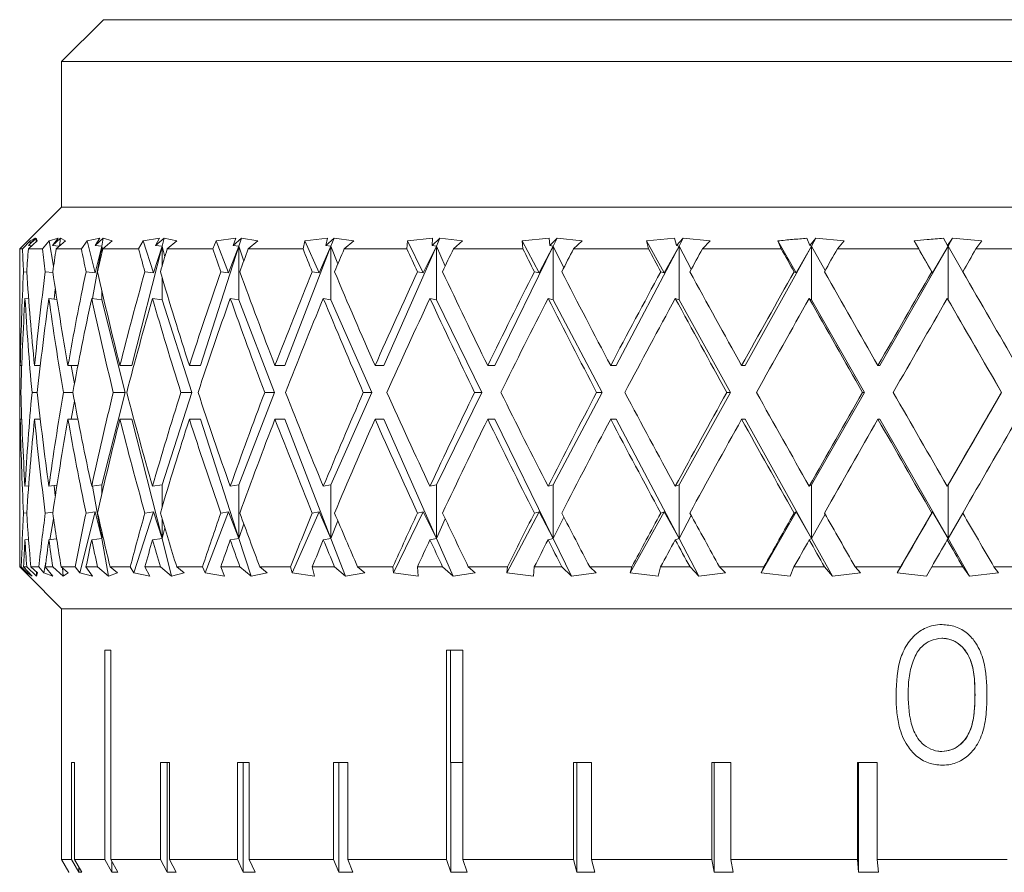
# Model space of a CAD drawing. Header units: inches. Extents: x 2.3 to 31.3, y 1.3 to 21.
# Tile 2 of 26: x 12.762 to 13.497, y 2.542 to 3.179. Entities that reach past the tile are written whole.
import ezdxf

# ---------------------------------------------------------------- set-up
doc = ezdxf.new("R2010")
doc.units = ezdxf.units.IN
doc.header["$MEASUREMENT"] = 0

msp = doc.modelspace()

# ---------------------------------------------------------------- linework, layer by layer
at = {"color": 7, "linetype": 'Continuous', "lineweight": 15}
for p, q in [((12.82479, 3.17927), (12.79354, 3.14802)), ((12.82479, 3.17927), (14.19229, 3.17927)), ((12.79354, 3.14802), (12.79354, 3.03927)), ((14.22354, 3.14802), (12.79354, 3.14802)), ((12.79354, 3.03927), (12.76229, 3.00802)), ((14.22354, 3.03927), (12.79354, 3.03927)), ((12.77448, 3.01598), (12.76885, 3.01069)), ((12.76885, 3.01069), (12.77377, 3.01598)), ((12.77377, 3.01598), (12.77001, 3.01402)), ((12.77448, 3.01598), (12.77443, 3.01331)), ((12.77519, 3.01402), (12.77448, 3.01598)), ((12.79096, 3.01598), (12.78422, 3.01402)), ((12.79261, 3.01598), (12.78664, 3.01069)), ((12.78664, 3.01069), (12.79096, 3.01598)), ((12.79261, 3.01598), (12.79204, 3.01024)), ((12.79637, 3.01402), (12.79261, 3.01598)), ((12.82212, 3.01598), (12.81253, 3.01402)), ((12.82467, 3.01598), (12.81848, 3.01069)), ((12.81848, 3.01069), (12.82212, 3.01598)), ((12.82467, 3.01598), (12.82362, 3.01002)), ((12.83142, 3.01402), (12.82467, 3.01598)), ((12.86663, 3.01598), (12.85439, 3.01402)), ((12.87005, 3.01598), (12.86375, 3.01069)), ((12.86375, 3.01069), (12.86663, 3.01598)), ((12.87005, 3.01598), (12.86855, 3.01002)), ((12.87964, 3.01402), (12.87005, 3.01598)), ((12.92364, 3.01598), (12.90898, 3.01402)), ((12.92786, 3.01598), (12.92157, 3.01069)), ((12.92157, 3.01069), (12.92364, 3.01598)), ((12.92786, 3.01598), (12.92594, 3.01002)), ((12.9401, 3.01402), (12.92786, 3.01598)), ((12.99204, 3.01598), (12.97524, 3.01402)), ((12.99696, 3.01598), (12.99081, 3.01069)), ((12.99081, 3.01069), (12.99204, 3.01598)), ((12.99696, 3.01598), (12.99467, 3.01002)), ((13.01162, 3.01402), (12.99696, 3.01598)), ((13.07048, 3.01598), (13.05188, 3.01402)), ((13.07603, 3.01598), (13.07013, 3.01069)), ((13.07013, 3.01069), (13.07048, 3.01598)), ((13.07603, 3.01598), (13.0734, 3.01002)), ((13.09282, 3.01402), (13.07603, 3.01598)), ((13.15746, 3.01598), (13.13741, 3.01402)), ((13.15799, 3.01069), (13.15746, 3.01598)), ((13.16351, 3.01598), (13.15799, 3.01069)), ((13.16351, 3.01598), (13.1606, 3.01002)), ((13.18211, 3.01402), (13.16351, 3.01598)), ((13.25126, 3.01598), (13.23016, 3.01402)), ((13.25266, 3.01069), (13.25126, 3.01598)), ((13.25771, 3.01598), (13.25266, 3.01069)), ((13.25771, 3.01598), (13.25457, 3.01002)), ((13.27775, 3.01402), (13.25771, 3.01598)), ((13.35232, 3.01069), (13.35008, 3.01598)), ((13.35679, 3.01598), (13.35232, 3.01069)), ((13.35679, 3.01598), (13.35348, 3.01002)), ((13.37789, 3.01402), (13.35679, 3.01598)), ((13.45502, 3.01069), (13.45198, 3.01598)), ((13.45882, 3.01598), (13.45502, 3.01069)), ((13.45882, 3.01598), (13.45542, 3.01002)), ((13.48057, 3.01402), (13.45882, 3.01598)), ((12.76229, 3.00802), (12.76229, 2.96308)), ((12.76432, 3.00802), (12.76229, 3.00802)), ((12.77001, 3.01402), (12.76432, 3.00802)), ((12.76871, 3.00802), (12.77519, 3.01402)), ((12.77921, 3.00802), (12.76871, 3.00802)), ((12.76885, 3.01069), (12.77127, 3.01039)), ((12.77001, 3.01402), (12.77019, 3.01213)), ((12.77036, 3.0105), (12.77044, 3.00963)), ((12.78422, 3.01402), (12.77921, 3.00802)), ((12.78422, 3.01402), (12.78755, 2.99524)), ((12.78664, 3.01069), (12.79181, 3.01004)), ((12.7895, 3.00802), (12.79637, 3.01402)), ((12.8083, 3.00802), (12.7895, 3.00802)), ((12.81253, 3.01402), (12.8083, 3.00802)), ((12.81253, 3.01402), (12.81856, 2.99012)), ((12.82362, 3.01002), (12.81669, 2.97092)), ((12.81848, 3.01069), (12.82362, 3.01002)), ((12.82362, 3.01002), (12.81856, 2.99012)), ((12.82362, 3.00515), (12.82362, 3.01002)), ((12.82362, 3.01002), (12.82411, 3.00728)), ((12.82428, 3.00802), (12.83142, 3.01402)), ((12.85102, 3.00802), (12.82428, 3.00802)), ((12.86855, 3.01002), (12.84608, 2.92085)), ((12.85439, 3.01402), (12.85102, 3.00802)), ((12.85439, 3.01402), (12.86208, 2.99012)), ((12.86855, 3.01002), (12.86208, 2.99012)), ((12.86375, 3.01069), (12.86855, 3.01002)), ((12.86855, 2.99527), (12.86855, 3.01002)), ((12.86855, 3.01002), (12.87058, 3.00204)), ((12.87239, 3.00802), (12.87964, 3.01402)), ((12.90654, 3.00802), (12.87239, 3.00802)), ((12.92594, 3.01002), (12.89724, 2.92085)), ((12.90898, 3.01402), (12.90654, 3.00802)), ((12.90898, 3.01402), (12.91819, 2.99012)), ((12.92594, 3.01002), (12.91819, 2.99012)), ((12.92157, 3.01069), (12.92594, 3.01002)), ((12.92594, 2.97002), (12.92594, 3.01002)), ((12.92594, 3.01002), (12.92954, 2.99895)), ((12.93287, 3.00802), (12.9401, 3.01402)), ((12.97378, 3.00802), (12.93287, 3.00802)), ((12.99467, 3.01002), (12.9603, 2.92085)), ((12.97524, 3.01402), (12.97378, 3.00802)), ((12.97524, 3.01402), (12.98579, 2.99012)), ((12.99467, 3.01002), (12.98579, 2.99012)), ((12.99081, 3.01069), (12.99467, 3.01002)), ((12.99467, 2.97002), (12.99467, 3.01002)), ((12.99467, 3.01002), (12.9998, 2.99684)), ((13.00456, 3.00802), (13.01162, 3.01402)), ((13.05142, 3.00802), (13.00456, 3.00802)), ((13.0734, 3.01002), (13.03403, 2.92085)), ((13.05188, 3.01402), (13.05142, 3.00802)), ((13.05188, 3.01402), (13.06357, 2.99012)), ((13.0734, 3.01002), (13.06357, 2.99012)), ((13.07013, 3.01069), (13.0734, 3.01002)), ((13.0734, 2.97002), (13.0734, 3.01002)), ((13.0734, 3.01002), (13.07998, 2.99525)), ((13.08606, 3.00802), (13.09282, 3.01402)), ((13.13796, 3.00802), (13.08606, 3.00802)), ((13.1606, 3.01002), (13.117, 2.92085)), ((13.13741, 3.01402), (13.13796, 3.00802)), ((13.13741, 3.01402), (13.15001, 2.99012)), ((13.1606, 3.01002), (13.15001, 2.99012)), ((13.15799, 3.01069), (13.1606, 3.01002)), ((13.1606, 2.97002), (13.1606, 3.01002)), ((13.1606, 3.01002), (13.16852, 2.99398)), ((13.17579, 3.00802), (13.18211, 3.01402)), ((13.23172, 3.00802), (13.17579, 3.00802)), ((13.25457, 3.01002), (13.20758, 2.92085)), ((13.23016, 3.01402), (13.23172, 3.00802)), ((13.23016, 3.01402), (13.24342, 2.99012)), ((13.25457, 3.01002), (13.24342, 2.99012)), ((13.25266, 3.01069), (13.25457, 3.01002)), ((13.25457, 2.97002), (13.25457, 3.01002)), ((13.25457, 3.01002), (13.26368, 2.99289)), ((13.27199, 3.00802), (13.27775, 3.01402)), ((13.33086, 3.00802), (13.27199, 3.00802)), ((13.35348, 3.01002), (13.30403, 2.92085)), ((13.32833, 3.01402), (13.33086, 3.00802)), ((13.32833, 3.01402), (13.342, 2.99012)), ((13.35348, 3.01002), (13.342, 2.99012)), ((13.35232, 3.01069), (13.35348, 3.01002)), ((13.35348, 2.97002), (13.35348, 3.01002)), ((13.35348, 3.01002), (13.36362, 2.99192)), ((13.37279, 3.00802), (13.37789, 3.01402)), ((13.43346, 3.00802), (13.37279, 3.00802)), ((13.45542, 3.01002), (13.40445, 2.92085)), ((13.43001, 3.01402), (13.43346, 3.00802)), ((13.43001, 3.01402), (13.44381, 2.99012)), ((13.44381, 2.99012), (13.45542, 3.01002)), ((13.45542, 3.01002), (13.45502, 3.01069)), ((13.46639, 2.99101), (13.45542, 3.01002)), ((13.45542, 3.01002), (13.45542, 2.97002)), ((13.47624, 3.00802), (13.48057, 3.01402)), ((13.53752, 3.00802), (13.47624, 3.00802)), ((12.7675, 2.99071), (12.76511, 2.991)), ((12.78702, 2.99029), (12.78137, 2.991)), ((12.81856, 2.99012), (12.81178, 2.991)), ((12.86208, 2.99012), (12.85575, 2.991)), ((12.86855, 2.97002), (12.86855, 2.98672)), ((12.91819, 2.99012), (12.91243, 2.991)), ((12.98579, 2.99012), (12.98071, 2.991)), ((13.06357, 2.99012), (13.05926, 2.991)), ((13.15001, 2.99012), (13.14656, 2.991)), ((13.24342, 2.99012), (13.24091, 2.991)), ((13.342, 2.99012), (13.34046, 2.991)), ((13.44329, 2.991), (13.44381, 2.99012)), ((12.78886, 2.97808), (12.78811, 2.9705)), ((12.7662, 2.97101), (12.76895, 2.97068)), ((12.78406, 2.97101), (12.79006, 2.97026)), ((12.81601, 2.97101), (12.82362, 2.97002)), ((12.82362, 2.97002), (12.82362, 2.9768)), ((12.82362, 2.97002), (12.84105, 2.90085)), ((12.86144, 2.97101), (12.86855, 2.97002)), ((12.86855, 2.97002), (12.89081, 2.90085)), ((12.91946, 2.97101), (12.92594, 2.97002)), ((12.92594, 2.97002), (12.9526, 2.90085)), ((12.98896, 2.97101), (12.99467, 2.97002)), ((12.99467, 2.97002), (13.0252, 2.90085)), ((13.06856, 2.97101), (13.0734, 2.97002)), ((13.0734, 2.97002), (13.10722, 2.90085)), ((13.15673, 2.97101), (13.1606, 2.97002)), ((13.1606, 2.97002), (13.19704, 2.90085)), ((13.25175, 2.97101), (13.25457, 2.97002)), ((13.25457, 2.97002), (13.29293, 2.90085)), ((13.35176, 2.97101), (13.35348, 2.97002)), ((13.35348, 2.97002), (13.39302, 2.90085)), ((13.45542, 2.97002), (13.45483, 2.97101)), ((13.45542, 2.97002), (13.49535, 2.90085)), ((12.76229, 2.92308), (12.76229, 2.87861)), ((12.7638, 2.92085), (12.76269, 2.92085)), ((12.77765, 2.92085), (12.77334, 2.92085)), ((12.80573, 2.92085), (12.7983, 2.92085)), ((12.80073, 2.92085), (12.80313, 2.90728)), ((12.84608, 2.92085), (12.83709, 2.92085)), ((12.89724, 2.92085), (12.88894, 2.92085)), ((12.9603, 2.92085), (12.95286, 2.92085)), ((13.03403, 2.92085), (13.02759, 2.92085)), ((13.117, 2.92085), (13.11168, 2.92085)), ((13.20758, 2.92085), (13.20349, 2.92085)), ((13.30403, 2.92085), (13.30125, 2.92085)), ((13.40445, 2.92085), (13.40304, 2.92085)), ((12.76315, 2.90085), (12.7624, 2.90085)), ((12.77541, 2.90085), (12.77145, 2.90085)), ((12.80193, 2.90085), (12.79484, 2.90085)), ((12.84105, 2.90085), (12.82362, 2.83167)), ((12.84105, 2.90085), (12.83213, 2.90085)), ((12.89081, 2.90085), (12.86855, 2.83167)), ((12.89081, 2.90085), (12.88258, 2.90085)), ((12.9526, 2.90085), (12.92594, 2.83167)), ((12.9526, 2.90085), (12.94522, 2.90085)), ((13.0252, 2.90085), (12.99467, 2.83167)), ((13.0252, 2.90085), (13.01882, 2.90085)), ((13.10722, 2.90085), (13.0734, 2.83167)), ((13.10722, 2.90085), (13.10195, 2.90085)), ((13.19704, 2.90085), (13.1606, 2.83167)), ((13.19704, 2.90085), (13.19299, 2.90085)), ((13.29293, 2.90085), (13.25457, 2.83167)), ((13.29293, 2.90085), (13.29018, 2.90085)), ((13.39302, 2.90085), (13.35348, 2.83167)), ((13.39302, 2.90085), (13.39162, 2.90085)), ((13.49535, 2.90085), (13.45542, 2.83167)), ((13.49535, 2.90085), (13.49533, 2.90085)), ((12.80313, 2.89441), (12.80073, 2.88085)), ((12.7638, 2.88085), (12.76269, 2.88085)), ((12.77765, 2.88085), (12.77334, 2.88085)), ((12.80573, 2.88085), (12.7983, 2.88085)), ((12.84608, 2.88085), (12.83709, 2.88085)), ((12.84608, 2.88085), (12.86855, 2.79167)), ((12.89724, 2.88085), (12.88894, 2.88085)), ((12.89724, 2.88085), (12.92594, 2.79167)), ((12.9603, 2.88085), (12.95286, 2.88085)), ((12.9603, 2.88085), (12.99467, 2.79167)), ((13.03403, 2.88085), (13.02759, 2.88085)), ((13.03403, 2.88085), (13.0734, 2.79167)), ((13.117, 2.88085), (13.11168, 2.88085)), ((13.117, 2.88085), (13.1606, 2.79167)), ((13.20758, 2.88085), (13.20349, 2.88085)), ((13.20758, 2.88085), (13.25457, 2.79167)), ((13.30403, 2.88085), (13.30125, 2.88085)), ((13.30403, 2.88085), (13.35348, 2.79167)), ((13.40445, 2.88085), (13.40304, 2.88085)), ((13.40445, 2.88085), (13.45542, 2.79167)), ((12.76229, 2.83861), (12.76229, 2.78288)), ((12.76895, 2.83102), (12.7662, 2.83068)), ((12.79006, 2.83143), (12.78406, 2.83068)), ((12.78811, 2.83119), (12.78886, 2.82361)), ((12.82362, 2.83167), (12.81601, 2.83068)), ((12.81669, 2.83077), (12.82362, 2.79167)), ((12.82362, 2.82489), (12.82362, 2.83167)), ((12.86855, 2.83167), (12.86144, 2.83068)), ((12.86855, 2.81497), (12.86855, 2.83167)), ((12.92594, 2.83167), (12.91946, 2.83068)), ((12.92594, 2.79167), (12.92594, 2.83167)), ((12.99467, 2.83167), (12.98896, 2.83068)), ((12.99467, 2.79167), (12.99467, 2.83167)), ((13.0734, 2.83167), (13.06856, 2.83068)), ((13.0734, 2.79167), (13.0734, 2.83167)), ((13.1606, 2.83167), (13.15673, 2.83068)), ((13.1606, 2.79167), (13.1606, 2.83167)), ((13.25457, 2.83167), (13.25175, 2.83068)), ((13.25457, 2.79167), (13.25457, 2.83167)), ((13.35348, 2.83167), (13.35176, 2.83068)), ((13.35348, 2.79167), (13.35348, 2.83167)), ((13.45483, 2.83068), (13.45542, 2.83167)), ((13.45542, 2.83167), (13.45542, 2.79167)), ((12.76511, 2.81069), (12.7675, 2.81098)), ((12.78137, 2.81069), (12.78702, 2.8114)), ((12.81856, 2.81158), (12.80706, 2.76594)), ((12.81178, 2.81069), (12.81856, 2.81158)), ((12.81856, 2.81158), (12.82362, 2.79167)), ((12.86208, 2.81158), (12.8474, 2.76594)), ((12.85575, 2.81069), (12.86208, 2.81158)), ((12.86208, 2.81158), (12.86855, 2.79167)), ((12.91819, 2.81158), (12.90061, 2.76594)), ((12.91243, 2.81069), (12.91819, 2.81158)), ((12.91819, 2.81158), (12.92594, 2.79167)), ((12.98579, 2.81158), (12.96565, 2.76594)), ((12.98071, 2.81069), (12.98579, 2.81158)), ((12.98579, 2.81158), (12.99467, 2.79167)), ((13.06357, 2.81158), (13.04126, 2.76594)), ((13.05926, 2.81069), (13.06357, 2.81158)), ((13.06357, 2.81158), (13.0734, 2.79167)), ((13.15001, 2.81158), (13.12596, 2.76594)), ((13.14656, 2.81069), (13.15001, 2.81158)), ((13.15001, 2.81158), (13.1606, 2.79167)), ((13.24342, 2.81158), (13.21811, 2.76594)), ((13.24091, 2.81069), (13.24342, 2.81158)), ((13.24342, 2.81158), (13.25457, 2.79167)), ((13.26368, 2.8088), (13.25457, 2.79167)), ((13.342, 2.81158), (13.31591, 2.76594)), ((13.34046, 2.81069), (13.342, 2.81158)), ((13.342, 2.81158), (13.35348, 2.79167)), ((13.36362, 2.80977), (13.35348, 2.79167)), ((13.44381, 2.81158), (13.41746, 2.76594)), ((13.44381, 2.81158), (13.44329, 2.81069)), ((13.45542, 2.79167), (13.44381, 2.81158)), ((13.45542, 2.79167), (13.46639, 2.81068)), ((12.78755, 2.80645), (12.78477, 2.79077)), ((12.86855, 2.79167), (12.86855, 2.80642)), ((12.92954, 2.80275), (12.92594, 2.79167)), ((12.9998, 2.80486), (12.99467, 2.79167)), ((13.07998, 2.80644), (13.0734, 2.79167)), ((13.16852, 2.80771), (13.1606, 2.79167)), ((12.82362, 2.79167), (12.82362, 2.79654)), ((12.82411, 2.79441), (12.82362, 2.79167)), ((12.87058, 2.79965), (12.86855, 2.79167)), ((12.76891, 2.79101), (12.7662, 2.79068)), ((12.78985, 2.7914), (12.78406, 2.79068)), ((12.82362, 2.79167), (12.81601, 2.79068)), ((12.82362, 2.79167), (12.82859, 2.76363)), ((12.86855, 2.79167), (12.86144, 2.79068)), ((12.86855, 2.79167), (12.87562, 2.76363)), ((12.92594, 2.79167), (12.91946, 2.79068)), ((12.92594, 2.79167), (12.93496, 2.76363)), ((12.99467, 2.79167), (12.98896, 2.79068)), ((12.99467, 2.79167), (13.00547, 2.76363)), ((13.0734, 2.79167), (13.06856, 2.79068)), ((13.0734, 2.79167), (13.08578, 2.76363)), ((13.1606, 2.79167), (13.15673, 2.79068)), ((13.1606, 2.79167), (13.17431, 2.76363)), ((13.25457, 2.79167), (13.25175, 2.79068)), ((13.25457, 2.79167), (13.26935, 2.76363)), ((13.35348, 2.79167), (13.35176, 2.79068)), ((13.35348, 2.79167), (13.36904, 2.76363)), ((13.45483, 2.79068), (13.45542, 2.79167)), ((13.45542, 2.79167), (13.47145, 2.76363)), ((12.7818, 2.77402), (12.78037, 2.76594)), ((12.76695, 2.76594), (12.76232, 2.77052)), ((12.76232, 2.77052), (12.76345, 2.77052)), ((12.76345, 2.77052), (12.76786, 2.76594)), ((12.77159, 2.76363), (12.7651, 2.77052)), ((12.7651, 2.77052), (12.76749, 2.77052)), ((12.76806, 2.76483), (12.76695, 2.76594)), ((12.76749, 2.77052), (12.77489, 2.76363)), ((12.768, 2.76744), (12.76786, 2.76594)), ((12.76786, 2.76594), (12.77159, 2.76363)), ((12.76802, 2.76479), (12.79354, 2.73927)), ((12.7756, 2.76594), (12.77058, 2.77052)), ((12.77058, 2.77052), (12.77649, 2.77052)), ((12.77484, 2.76664), (12.77489, 2.76363)), ((12.77489, 2.76363), (12.7756, 2.76594)), ((12.77649, 2.77052), (12.78037, 2.76594)), ((12.78037, 2.76594), (12.78705, 2.76363)), ((12.78705, 2.76363), (12.78134, 2.77052)), ((12.78134, 2.77052), (12.78694, 2.77052)), ((12.78694, 2.77052), (12.79479, 2.76363)), ((12.79853, 2.76594), (12.79321, 2.77052)), ((12.79321, 2.77052), (12.80377, 2.77052)), ((12.7942, 2.76967), (12.79479, 2.76363)), ((12.79479, 2.76363), (12.79853, 2.76594)), ((12.80377, 2.77052), (12.80706, 2.76594)), ((12.80706, 2.76594), (12.81655, 2.76363)), ((12.81655, 2.76363), (12.81174, 2.77052)), ((12.81174, 2.77052), (12.82044, 2.77052)), ((12.82044, 2.77052), (12.82859, 2.76363)), ((12.82859, 2.76363), (12.83527, 2.76594)), ((12.83527, 2.76594), (12.82976, 2.77052)), ((12.82976, 2.77052), (12.84478, 2.77052)), ((12.84478, 2.77052), (12.8474, 2.76594)), ((12.8474, 2.76594), (12.85953, 2.76363)), ((12.85953, 2.76363), (12.8557, 2.77052)), ((12.8557, 2.77052), (12.86733, 2.77052)), ((12.86733, 2.77052), (12.87562, 2.76363)), ((12.87562, 2.76363), (12.88511, 2.76594)), ((12.88511, 2.76594), (12.87952, 2.77052)), ((12.87952, 2.77052), (12.8987, 2.77052)), ((12.8987, 2.77052), (12.90061, 2.76594)), ((12.90061, 2.76594), (12.91513, 2.76363)), ((12.91513, 2.76363), (12.91237, 2.77052)), ((12.91237, 2.77052), (12.9267, 2.77052)), ((12.9267, 2.77052), (12.93496, 2.76363)), ((12.93496, 2.76363), (12.94709, 2.76594)), ((12.94709, 2.76594), (12.94152, 2.77052)), ((12.94152, 2.77052), (12.96449, 2.77052)), ((12.96449, 2.77052), (12.96565, 2.76594)), ((12.96565, 2.76594), (12.98229, 2.76363)), ((12.98229, 2.76363), (12.98064, 2.77052)), ((12.98064, 2.77052), (12.9974, 2.77052)), ((12.9974, 2.77052), (13.00547, 2.76363)), ((13.00547, 2.76363), (13.02, 2.76594)), ((13.02, 2.76594), (13.01456, 2.77052)), ((13.01456, 2.77052), (13.04087, 2.77052)), ((13.04087, 2.77052), (13.04126, 2.76594)), ((13.04126, 2.76594), (13.05968, 2.76363)), ((13.05968, 2.76363), (13.05919, 2.77052)), ((13.05919, 2.77052), (13.07804, 2.77052)), ((13.07804, 2.77052), (13.08578, 2.76363)), ((13.08578, 2.76363), (13.10242, 2.76594)), ((13.10242, 2.76594), (13.09721, 2.77052)), ((13.09721, 2.77052), (13.12636, 2.77052)), ((13.12636, 2.77052), (13.12596, 2.76594)), ((13.12596, 2.76594), (13.14582, 2.76363)), ((13.14582, 2.76363), (13.14648, 2.77052)), ((13.14648, 2.77052), (13.16707, 2.77052)), ((13.16707, 2.77052), (13.17431, 2.76363)), ((13.17431, 2.76363), (13.19274, 2.76594)), ((13.19274, 2.76594), (13.18787, 2.77052)), ((13.18787, 2.77052), (13.21928, 2.77052)), ((13.21928, 2.77052), (13.21811, 2.76594)), ((13.21811, 2.76594), (13.23901, 2.76363)), ((13.23901, 2.76363), (13.24082, 2.77052)), ((13.24082, 2.77052), (13.26274, 2.77052)), ((13.26274, 2.77052), (13.26935, 2.76363)), ((13.26935, 2.76363), (13.28921, 2.76594)), ((13.28921, 2.76594), (13.28477, 2.77052)), ((13.28477, 2.77052), (13.31784, 2.77052)), ((13.31784, 2.77052), (13.31591, 2.76594)), ((13.31591, 2.76594), (13.33745, 2.76363)), ((13.33745, 2.76363), (13.34037, 2.77052)), ((13.34037, 2.77052), (13.36319, 2.77052)), ((13.36319, 2.77052), (13.36904, 2.76363)), ((13.36904, 2.76363), (13.38994, 2.76594)), ((13.38994, 2.76594), (13.38603, 2.77052)), ((13.38603, 2.77052), (13.4201, 2.77052)), ((13.4201, 2.77052), (13.41746, 2.76594)), ((13.41746, 2.76594), (13.43922, 2.76363)), ((13.43922, 2.76363), (13.44319, 2.77052)), ((13.44319, 2.77052), (13.46648, 2.77052)), ((13.46648, 2.77052), (13.47145, 2.76363)), ((13.47145, 2.76363), (13.49299, 2.76594)), ((13.49299, 2.76594), (13.48967, 2.77052)), ((13.48967, 2.77052), (13.52409, 2.77052)), ((12.79354, 2.73927), (12.79354, 2.62446)), ((14.22354, 2.73927), (12.79354, 2.73927)), ((13.45077, 2.71719), (13.45074, 2.71719)), ((12.83038, 2.70827), (12.82578, 2.70827)), ((12.82578, 2.70827), (12.82578, 2.55177)), ((12.83038, 2.55177), (12.83038, 2.70827)), ((13.09307, 2.70827), (13.08095, 2.70827)), ((13.08095, 2.70827), (13.08095, 2.55177)), ((13.08388, 2.70827), (13.08388, 2.62446)), ((13.09307, 2.55177), (13.09307, 2.70827)), ((13.47553, 2.67488), (13.4755, 2.67488)), ((13.45077, 2.63257), (13.45074, 2.63257)), ((12.79356, 2.62446), (12.79354, 2.62446)), ((12.79356, 2.55177), (12.79356, 2.62446)), ((12.80329, 2.62446), (12.80098, 2.62446)), ((12.80098, 2.62446), (12.80098, 2.55177)), ((12.80329, 2.55177), (12.80329, 2.62446)), ((12.87417, 2.62446), (12.86739, 2.62446)), ((12.86739, 2.62446), (12.86739, 2.55177)), ((12.87226, 2.62446), (12.87226, 2.54232)), ((12.87417, 2.55177), (12.87417, 2.62446)), ((12.93358, 2.62446), (12.92479, 2.62446)), ((12.92479, 2.62446), (12.92479, 2.55177)), ((12.92922, 2.62446), (12.92922, 2.54232)), ((12.93358, 2.55177), (12.93358, 2.62446)), ((13.00715, 2.62446), (12.99657, 2.62446)), ((12.99657, 2.62446), (12.99657, 2.55177)), ((13.00044, 2.62446), (13.00044, 2.54232)), ((13.00715, 2.55177), (13.00715, 2.62446)), ((13.09307, 2.62446), (13.08388, 2.62446)), ((13.08417, 2.62446), (13.08417, 2.54232)), ((13.18921, 2.62446), (13.17586, 2.62446)), ((13.17586, 2.62446), (13.17586, 2.55177)), ((13.17835, 2.62446), (13.17835, 2.54232)), ((13.18921, 2.55177), (13.18921, 2.62446)), ((13.29322, 2.62446), (13.27896, 2.62446)), ((13.27896, 2.62446), (13.27896, 2.55177)), ((13.28066, 2.62446), (13.28066, 2.54232)), ((13.29322, 2.55177), (13.29322, 2.62446)), ((13.40253, 2.62446), (13.38772, 2.62446)), ((13.38772, 2.62446), (13.38772, 2.55177)), ((13.38858, 2.62446), (13.38858, 2.54232)), ((13.40253, 2.55177), (13.40253, 2.62446)), ((12.79356, 2.55177), (12.80098, 2.55177)), ((12.79902, 2.54232), (12.79356, 2.55177)), ((12.80098, 2.55177), (12.80637, 2.54232)), ((12.80329, 2.55177), (12.82578, 2.55177)), ((12.80868, 2.54232), (12.80329, 2.55177)), ((12.82578, 2.55177), (12.83098, 2.54232)), ((12.83038, 2.55177), (12.86739, 2.55177)), ((12.83558, 2.54232), (12.83038, 2.55177)), ((12.86739, 2.55177), (12.87226, 2.54232)), ((12.87417, 2.55177), (12.92479, 2.55177)), ((12.87904, 2.54232), (12.87417, 2.55177)), ((12.92479, 2.55177), (12.92922, 2.54232)), ((12.93358, 2.55177), (12.99657, 2.55177)), ((12.93801, 2.54232), (12.93358, 2.55177)), ((12.99657, 2.55177), (13.00044, 2.54232)), ((13.00715, 2.55177), (13.08095, 2.55177)), ((13.01102, 2.54232), (13.00715, 2.55177)), ((13.08095, 2.55177), (13.08417, 2.54232)), ((13.09307, 2.55177), (13.17586, 2.55177)), ((13.09629, 2.54232), (13.09307, 2.55177)), ((13.17586, 2.55177), (13.17835, 2.54232)), ((13.18921, 2.55177), (13.27896, 2.55177)), ((13.1917, 2.54232), (13.18921, 2.55177)), ((13.27896, 2.55177), (13.28066, 2.54232)), ((13.29322, 2.55177), (13.38772, 2.55177)), ((13.29492, 2.54232), (13.29322, 2.55177)), ((13.38772, 2.55177), (13.38858, 2.54232)), ((13.40253, 2.55177), (13.49945, 2.55177)), ((13.40339, 2.54232), (13.40253, 2.55177)), ((12.80637, 2.54637), (12.80637, 2.54232)), ((12.83098, 2.55069), (12.83098, 2.54232)), ((12.79902, 2.54232), (12.79904, 2.54229)), ((12.80868, 2.54232), (12.80637, 2.54232)), ((12.83558, 2.54232), (12.83098, 2.54232)), ((12.87904, 2.54232), (12.87226, 2.54232)), ((12.93801, 2.54232), (12.92922, 2.54232)), ((13.01102, 2.54232), (13.00044, 2.54232)), ((13.09629, 2.54232), (13.08417, 2.54232)), ((13.1917, 2.54232), (13.17835, 2.54232)), ((13.29492, 2.54232), (13.28066, 2.54232)), ((13.40339, 2.54232), (13.38858, 2.54232))]:
    msp.add_line(p, q, dxfattribs=at)
for centre, major_axis, ratio, start_param, end_param in [((13.50854, 2.88085), (-0.18725, 1.28827), 0.560733, 1.390921, 1.404149), ((13.50854, 2.88085), (0.03654, 1.29237), 0.576734, 1.488549, 1.501777), ((13.50854, 2.88085), (-0.31945, 1.28156), 0.526245, 1.341811, 1.35504), ((13.50854, 2.88085), (0.18725, 1.28827), 0.560733, 1.553565, 1.566793), ((13.50854, 2.88085), (-0.42803, 1.27618), 0.479005, 1.312948, 1.326176), ((13.50854, 2.88085), (0.31945, 1.28156), 0.526245, 1.602675, 1.615903), ((13.50854, 2.88085), (-0.51459, 1.27397), 0.424223, 1.302537, 1.315765), ((13.50854, 2.88085), (0.42803, 1.27618), 0.479005, 1.631539, 1.644767), ((13.50854, 2.88085), (-0.58288, 1.27486), 0.365512, 1.306656, 1.319885), ((13.50854, 2.88085), (0.51459, 1.27397), 0.424223, 1.641949, 1.655178), ((13.50854, 2.88085), (-0.63635, 1.27788), 0.30504, 1.321494, 1.334723), ((13.50854, 2.88085), (0.58288, 1.27486), 0.365512, 1.63783, 1.651058), ((13.50854, 2.88085), (-0.67754, 1.28193), 0.243987, 1.343996, 1.357224), ((13.50854, 2.88085), (0.63635, 1.27788), 0.30504, 1.622992, 1.63622), ((13.50854, 2.88085), (-0.7082, 1.28603), 0.182925, 1.371848, 1.385076), ((13.50854, 2.88085), (0.67754, 1.28193), 0.243987, 1.60049, 1.613719), ((13.50854, 2.88085), (-0.72946, 1.28947), 0.122073, 1.403296, 1.416524), ((13.50854, 2.88085), (0.7082, 1.28603), 0.182925, 1.572638, 1.585867), ((13.50854, 2.88085), (-0.74202, 1.29174), 0.061449, 1.43696, 1.450188), ((13.50854, 2.88085), (0.72946, 1.28947), 0.122073, 1.541191, 1.554419), ((13.50854, 2.88085), (-0.74625, 1.29254), 0.000964, 1.471687, 1.484915), ((13.50854, 2.88085), (0.74202, 1.29174), 0.061449, 1.507527, 1.520755), ((13.50854, 2.92085), (0.03654, 1.29237), 0.576734, 1.532801, 1.587102), ((13.50854, 2.92085), (-0.18725, 1.28827), 0.560733, 1.435173, 1.489474), ((13.50854, 2.92085), (0.18725, 1.28827), 0.560733, 1.597817, 1.652118), ((13.50854, 2.92085), (-0.31945, 1.28156), 0.526245, 1.386063, 1.440365), ((13.50854, 2.92085), (0.31945, 1.28156), 0.526245, 1.646927, 1.701228), ((13.50854, 2.92085), (-0.42803, 1.27618), 0.479005, 1.357199, 1.411501), ((13.50854, 2.92085), (0.42803, 1.27618), 0.479005, 1.67579, 1.730092), ((13.50854, 2.92085), (-0.51459, 1.27397), 0.424223, 1.346789, 1.40109), ((13.50854, 2.92085), (0.51459, 1.27397), 0.424223, 1.686201, 1.740503), ((13.50854, 2.92085), (-0.58288, 1.27486), 0.365512, 1.350908, 1.40521), ((13.50854, 2.92085), (0.58288, 1.27486), 0.365512, 1.682082, 1.736383), ((13.50854, 2.92085), (-0.63635, 1.27788), 0.30504, 1.365746, 1.420048), ((13.50854, 2.92085), (0.63635, 1.27788), 0.30504, 1.667244, 1.721545), ((13.50854, 2.92085), (-0.67754, 1.28193), 0.243987, 1.388248, 1.442549), ((13.50854, 2.92085), (0.67754, 1.28193), 0.243987, 1.644742, 1.699044), ((13.50854, 2.92085), (-0.7082, 1.28603), 0.182925, 1.4161, 1.470401), ((13.50854, 2.92085), (0.7082, 1.28603), 0.182925, 1.61689, 1.671192), ((13.50854, 2.92085), (-0.72946, 1.28947), 0.122073, 1.447547, 1.501849), ((13.50854, 2.92085), (0.72946, 1.28947), 0.122073, 1.585443, 1.639744), ((13.50854, 2.92085), (-0.74202, 1.29174), 0.061449, 1.481211, 1.535513), ((13.50854, 2.92085), (0.74202, 1.29174), 0.061449, 1.551779, 1.60608), ((13.50854, 2.92085), (-0.74625, 1.29254), 0.000964, 1.515939, 1.57024), ((13.50854, 2.88085), (0.03654, 1.29237), 0.576734, 1.517289, 1.571628), ((13.50854, 2.88085), (-0.18725, 1.28827), 0.560733, 1.419661, 1.474), ((13.50854, 2.88085), (0.18725, 1.28827), 0.560733, 1.582305, 1.636644), ((13.50854, 2.88085), (-0.31945, 1.28156), 0.526245, 1.370551, 1.424891), ((13.50854, 2.88085), (0.31945, 1.28156), 0.526245, 1.631415, 1.685754), ((13.50854, 2.88085), (-0.42803, 1.27618), 0.479005, 1.341688, 1.396027), ((13.50854, 2.88085), (0.42803, 1.27618), 0.479005, 1.660279, 1.714618), ((13.50854, 2.88085), (-0.51459, 1.27397), 0.424223, 1.331277, 1.385616), ((13.50854, 2.88085), (0.51459, 1.27397), 0.424223, 1.670689, 1.725029), ((13.50854, 2.88085), (-0.58288, 1.27486), 0.365512, 1.335397, 1.389736), ((13.50854, 2.88085), (0.58288, 1.27486), 0.365512, 1.66657, 1.720909), ((13.50854, 2.88085), (-0.63635, 1.27788), 0.30504, 1.350234, 1.404574), ((13.50854, 2.88085), (0.63635, 1.27788), 0.30504, 1.651732, 1.706071), ((13.50854, 2.88085), (-0.67754, 1.28193), 0.243987, 1.372736, 1.427075), ((13.50854, 2.88085), (0.67754, 1.28193), 0.243987, 1.62923, 1.68357), ((13.50854, 2.88085), (-0.7082, 1.28603), 0.182925, 1.400588, 1.454927), ((13.50854, 2.88085), (0.7082, 1.28603), 0.182925, 1.601378, 1.655718), ((13.50854, 2.88085), (-0.72946, 1.28947), 0.122073, 1.432036, 1.486375), ((13.50854, 2.88085), (0.72946, 1.28947), 0.122073, 1.569931, 1.62427), ((13.50854, 2.88085), (-0.74202, 1.29174), 0.061449, 1.4657, 1.520039), ((13.50854, 2.88085), (0.74202, 1.29174), 0.061449, 1.536267, 1.590606), ((13.50854, 2.88085), (-0.74625, 1.29254), 0.000964, 1.500427, 1.554766), ((13.50854, 2.92085), (-0.03654, 1.29237), 0.576734, 1.521809, 1.55449), ((13.50854, 2.88085), (-0.03654, 1.29237), 0.576734, 1.506327, 1.539016), ((13.50854, 2.92085), (0.03654, 1.29237), 0.576734, 1.602576, 1.635266), ((13.50854, 2.92085), (-0.03654, 1.29237), 0.576734, 1.569964, 1.624304), ((13.50854, 2.92085), (0.18725, 1.28827), 0.560733, 1.667592, 1.721931), ((13.50854, 2.92085), (-0.18725, 1.28827), 0.560733, 1.504948, 1.559287), ((13.50854, 2.92085), (0.31945, 1.28156), 0.526245, 1.716702, 1.771041), ((13.50854, 2.92085), (-0.31945, 1.28156), 0.526245, 1.455839, 1.510178), ((13.50854, 2.92085), (0.42803, 1.27618), 0.479005, 1.745566, 1.799905), ((13.50854, 2.92085), (-0.42803, 1.27618), 0.479005, 1.426975, 1.481314), ((13.50854, 2.92085), (0.51459, 1.27397), 0.424223, 1.755977, 1.810316), ((13.50854, 2.92085), (-0.51459, 1.27397), 0.424223, 1.416564, 1.470903), ((13.50854, 2.92085), (0.58288, 1.27486), 0.365512, 1.751857, 1.806196), ((13.50854, 2.92085), (-0.58288, 1.27486), 0.365512, 1.420684, 1.475023), ((13.50854, 2.92085), (0.63635, 1.27788), 0.30504, 1.737019, 1.791358), ((13.50854, 2.92085), (-0.63635, 1.27788), 0.30504, 1.435522, 1.489861), ((13.50854, 2.92085), (0.67754, 1.28193), 0.243987, 1.714518, 1.768857), ((13.50854, 2.92085), (-0.67754, 1.28193), 0.243987, 1.458023, 1.512362), ((13.50854, 2.92085), (0.7082, 1.28603), 0.182925, 1.686666, 1.741005), ((13.50854, 2.92085), (-0.7082, 1.28603), 0.182925, 1.485875, 1.540214), ((13.50854, 2.92085), (0.72946, 1.28947), 0.122073, 1.655218, 1.709557), ((13.50854, 2.92085), (-0.72946, 1.28947), 0.122073, 1.517323, 1.571662), ((13.50854, 2.92085), (0.74202, 1.29174), 0.061449, 1.621554, 1.675893), ((13.50854, 2.92085), (-0.74202, 1.29174), 0.061449, 1.550987, 1.605326), ((13.50854, 2.92085), (0.74625, 1.29254), 0.000964, 1.586827, 1.641166), ((13.50854, 2.88085), (0.03654, 1.29237), 0.576734, 1.587102, 1.619784), ((13.50854, 2.88085), (-0.03654, 1.29237), 0.576734, 1.55449, 1.608792), ((13.50854, 2.88085), (0.18725, 1.28827), 0.560733, 1.652118, 1.70642), ((13.50854, 2.88085), (-0.18725, 1.28827), 0.560733, 1.489474, 1.543776), ((13.50854, 2.88085), (0.31945, 1.28156), 0.526245, 1.701228, 1.75553), ((13.50854, 2.88085), (-0.31945, 1.28156), 0.526245, 1.440365, 1.494666), ((13.50854, 2.88085), (0.42803, 1.27618), 0.479005, 1.730092, 1.784393), ((13.50854, 2.88085), (-0.42803, 1.27618), 0.479005, 1.411501, 1.465802), ((13.50854, 2.88085), (0.51459, 1.27397), 0.424223, 1.740503, 1.794804), ((13.50854, 2.88085), (-0.51459, 1.27397), 0.424223, 1.40109, 1.455392), ((13.50854, 2.88085), (0.58288, 1.27486), 0.365512, 1.736383, 1.790684), ((13.50854, 2.88085), (-0.58288, 1.27486), 0.365512, 1.40521, 1.459511), ((13.50854, 2.88085), (0.63635, 1.27788), 0.30504, 1.721545, 1.775846), ((13.50854, 2.88085), (-0.63635, 1.27788), 0.30504, 1.420048, 1.474349), ((13.50854, 2.88085), (0.67754, 1.28193), 0.243987, 1.699044, 1.753345), ((13.50854, 2.88085), (-0.67754, 1.28193), 0.243987, 1.442549, 1.496851), ((13.50854, 2.88085), (0.7082, 1.28603), 0.182925, 1.671192, 1.725493), ((13.50854, 2.88085), (-0.7082, 1.28603), 0.182925, 1.470401, 1.524702), ((13.50854, 2.88085), (0.72946, 1.28947), 0.122073, 1.639744, 1.694045), ((13.50854, 2.88085), (-0.72946, 1.28947), 0.122073, 1.501849, 1.55615), ((13.50854, 2.88085), (0.74202, 1.29174), 0.061449, 1.60608, 1.660381), ((13.50854, 2.88085), (-0.74202, 1.29174), 0.061449, 1.535513, 1.589814), ((13.50854, 2.88085), (0.74625, 1.29254), 0.000964, 1.571353, 1.625654), ((13.50854, 2.92085), (0.18725, 1.28827), 0.560733, 1.737443, 1.768681), ((13.50854, 2.92085), (-0.03654, 1.29237), 0.576734, 1.639815, 1.671054), ((13.50854, 2.92085), (0.31945, 1.28156), 0.526245, 1.786553, 1.817791), ((13.50854, 2.92085), (-0.18725, 1.28827), 0.560733, 1.574799, 1.606037), ((13.50854, 2.92085), (0.42803, 1.27618), 0.479005, 1.815417, 1.846655), ((13.50854, 2.92085), (-0.31945, 1.28156), 0.526245, 1.525689, 1.556928), ((13.50854, 2.92085), (0.51459, 1.27397), 0.424223, 1.825827, 1.857066), ((13.50854, 2.92085), (-0.42803, 1.27618), 0.479005, 1.496826, 1.528064), ((13.50854, 2.92085), (0.58288, 1.27486), 0.365512, 1.821708, 1.852946), ((13.50854, 2.92085), (-0.51459, 1.27397), 0.424223, 1.486415, 1.517653), ((13.50854, 2.92085), (0.63635, 1.27788), 0.30504, 1.80687, 1.838108), ((13.50854, 2.92085), (-0.58288, 1.27486), 0.365512, 1.490535, 1.521773), ((13.50854, 2.92085), (0.67754, 1.28193), 0.243987, 1.784368, 1.815607), ((13.50854, 2.92085), (-0.63635, 1.27788), 0.30504, 1.505373, 1.536611), ((13.50854, 2.92085), (0.7082, 1.28603), 0.182925, 1.756517, 1.787755), ((13.50854, 2.92085), (-0.67754, 1.28193), 0.243987, 1.527874, 1.559112), ((13.50854, 2.92085), (0.72946, 1.28947), 0.122073, 1.725069, 1.756307), ((13.50854, 2.92085), (-0.7082, 1.28603), 0.182925, 1.555726, 1.586964), ((13.50854, 2.92085), (0.74202, 1.29174), 0.061449, 1.691405, 1.722643), ((13.50854, 2.92085), (-0.72946, 1.28947), 0.122073, 1.587174, 1.618412), ((13.50854, 2.92085), (0.74625, 1.29254), 0.000964, 1.656678, 1.687916), ((13.50854, 2.92085), (-0.74202, 1.29174), 0.061449, 1.620838, 1.652076), ((13.50854, 2.88085), (0.18725, 1.28827), 0.560733, 1.721931, 1.737575), ((13.50854, 2.88085), (-0.03654, 1.29237), 0.576734, 1.624304, 1.639947), ((13.50854, 2.88085), (0.31945, 1.28156), 0.526245, 1.771041, 1.786685), ((13.50854, 2.88085), (-0.18725, 1.28827), 0.560733, 1.559287, 1.574931), ((13.50854, 2.88085), (0.42803, 1.27618), 0.479005, 1.799905, 1.815548), ((13.50854, 2.88085), (-0.31945, 1.28156), 0.526245, 1.510178, 1.525821), ((13.50854, 2.88085), (0.51459, 1.27397), 0.424223, 1.810316, 1.825959), ((13.50854, 2.88085), (-0.42803, 1.27618), 0.479005, 1.481314, 1.496957), ((13.50854, 2.88085), (0.58288, 1.27486), 0.365512, 1.806196, 1.82184), ((13.50854, 2.88085), (-0.51459, 1.27397), 0.424223, 1.470903, 1.486547), ((13.50854, 2.88085), (0.63635, 1.27788), 0.30504, 1.791358, 1.807002), ((13.50854, 2.88085), (-0.58288, 1.27486), 0.365512, 1.475023, 1.490666), ((13.50854, 2.88085), (0.67754, 1.28193), 0.243987, 1.768857, 1.7845), ((13.50854, 2.88085), (-0.63635, 1.27788), 0.30504, 1.489861, 1.505504), ((13.50854, 2.88085), (0.7082, 1.28603), 0.182925, 1.741005, 1.756648), ((13.50854, 2.88085), (-0.67754, 1.28193), 0.243987, 1.512362, 1.528006), ((13.50854, 2.88085), (0.72946, 1.28947), 0.122073, 1.709557, 1.725201), ((13.50854, 2.88085), (-0.7082, 1.28603), 0.182925, 1.540214, 1.555858), ((13.50854, 2.88085), (0.74202, 1.29174), 0.061449, 1.675893, 1.691536), ((13.50854, 2.88085), (-0.72946, 1.28947), 0.122073, 1.571662, 1.587305), ((13.50854, 2.88085), (0.74625, 1.29254), 0.000964, 1.641166, 1.656809), ((13.50854, 2.88085), (-0.74202, 1.29174), 0.061449, 1.605326, 1.620969), ((13.50854, 2.92085), (0.11832, 1.29078), 0.570827, 1.730018, 1.739636)]:
    msp.add_ellipse(centre, major_axis=major_axis, ratio=ratio, start_param=start_param, end_param=end_param, dxfattribs=at)
for points, knots in [([(13.35008, 3.01598), (13.34645, 3.01569), (13.3392, 3.01512), (13.33195, 3.01439), (13.32833, 3.01402)], [0, 0, 0, 0, 0.499946, 1, 1, 1, 1]), ([(13.45198, 3.01598), (13.44791, 3.01566), (13.44058, 3.01508), (13.43327, 3.01435), (13.43001, 3.01402)], [0, 0, 0, 0, 0.555148, 1, 1, 1, 1]), ([(13.41654, 2.67492), (13.41689, 2.68441), (13.4174, 2.69803), (13.42512, 2.71409), (13.43349, 2.72269), (13.44287, 2.72693), (13.44877, 2.7273), (13.45104, 2.72744)], [0, 0, 0, 0, 0.399247, 0.572869, 0.748037, 0.902777, 1, 1, 1, 1]), ([(13.45104, 2.72744), (13.45443, 2.72713), (13.46123, 2.72649), (13.47007, 2.72121), (13.47755, 2.71245), (13.48394, 2.69686), (13.48427, 2.68346), (13.48447, 2.67492)], [0, 0, 0, 0, 0.145242, 0.291337, 0.428839, 0.635695, 1, 1, 1, 1]), ([(13.45074, 2.71719), (13.44787, 2.71681), (13.44239, 2.7161), (13.43572, 2.71137), (13.43156, 2.70575), (13.42997, 2.70173), (13.42929, 2.70002)], [0, 0, 0, 0, 0.293716, 0.558124, 0.812734, 1, 1, 1, 1]), ([(13.4755, 2.67488), (13.47547, 2.6794), (13.4754, 2.68839), (13.47292, 2.70033), (13.46786, 2.70928), (13.46144, 2.7146), (13.45548, 2.71694), (13.45182, 2.71713), (13.45074, 2.71719)], [0, 0, 0, 0, 0.24732, 0.49172, 0.658421, 0.7996, 0.940857, 1, 1, 1, 1]), ([(13.47553, 2.67488), (13.47544, 2.67945), (13.47526, 2.68858), (13.47265, 2.70219), (13.46574, 2.71186), (13.45763, 2.71645), (13.45306, 2.71694), (13.45077, 2.71719)], [0, 0, 0, 0, 0.2510852, 0.5013708, 0.7496281, 0.8748771, 1, 1, 1, 1]), ([(13.42929, 2.70002), (13.42864, 2.69799), (13.42734, 2.69393), (13.42585, 2.68552), (13.42564, 2.67913), (13.42551, 2.67488)], [0, 0, 0, 0, 0.250452, 0.500981, 1, 1, 1, 1]), ([(13.45104, 2.62231), (13.44753, 2.62265), (13.44049, 2.62333), (13.43137, 2.62887), (13.42353, 2.63818), (13.41879, 2.64998), (13.4168, 2.66299), (13.41662, 2.67092), (13.41654, 2.67492)], [0, 0, 0, 0, 0.149089, 0.29888, 0.441486, 0.662892, 0.829956, 1, 1, 1, 1]), ([(13.42551, 2.67488), (13.42586, 2.6667), (13.4264, 2.65435), (13.43327, 2.64072), (13.44055, 2.63495), (13.4463, 2.63279), (13.44977, 2.63262), (13.45074, 2.63257)], [0, 0, 0, 0, 0.4440564, 0.6711168, 0.80881, 0.9467003, 1, 1, 1, 1]), ([(13.45074, 2.63257), (13.4533, 2.63287), (13.45842, 2.63346), (13.46519, 2.63781), (13.47083, 2.64488), (13.47522, 2.65754), (13.47539, 2.66806), (13.4755, 2.67488)], [0, 0, 0, 0, 0.139816, 0.280093, 0.427282, 0.628815, 1, 1, 1, 1]), ([(13.45077, 2.63257), (13.45306, 2.6328), (13.45765, 2.63326), (13.46373, 2.63677), (13.46858, 2.6417), (13.47301, 2.64979), (13.47525, 2.66118), (13.47544, 2.67031), (13.47553, 2.67488)], [0, 0, 0, 0, 0.124874, 0.249889, 0.374726, 0.499789, 0.7495, 1, 1, 1, 1]), ([(13.48447, 2.67492), (13.48436, 2.67004), (13.48414, 2.6602), (13.4816, 2.64606), (13.47572, 2.63436), (13.46733, 2.62652), (13.4588, 2.62276), (13.45319, 2.62244), (13.45104, 2.62231)], [0, 0, 0, 0, 0.209128, 0.4222, 0.611198, 0.759412, 0.907763, 1, 1, 1, 1])]:
    msp.add_open_spline(points, degree=3, knots=knots, dxfattribs=at)

doc.saveas('drawing.dxf')
